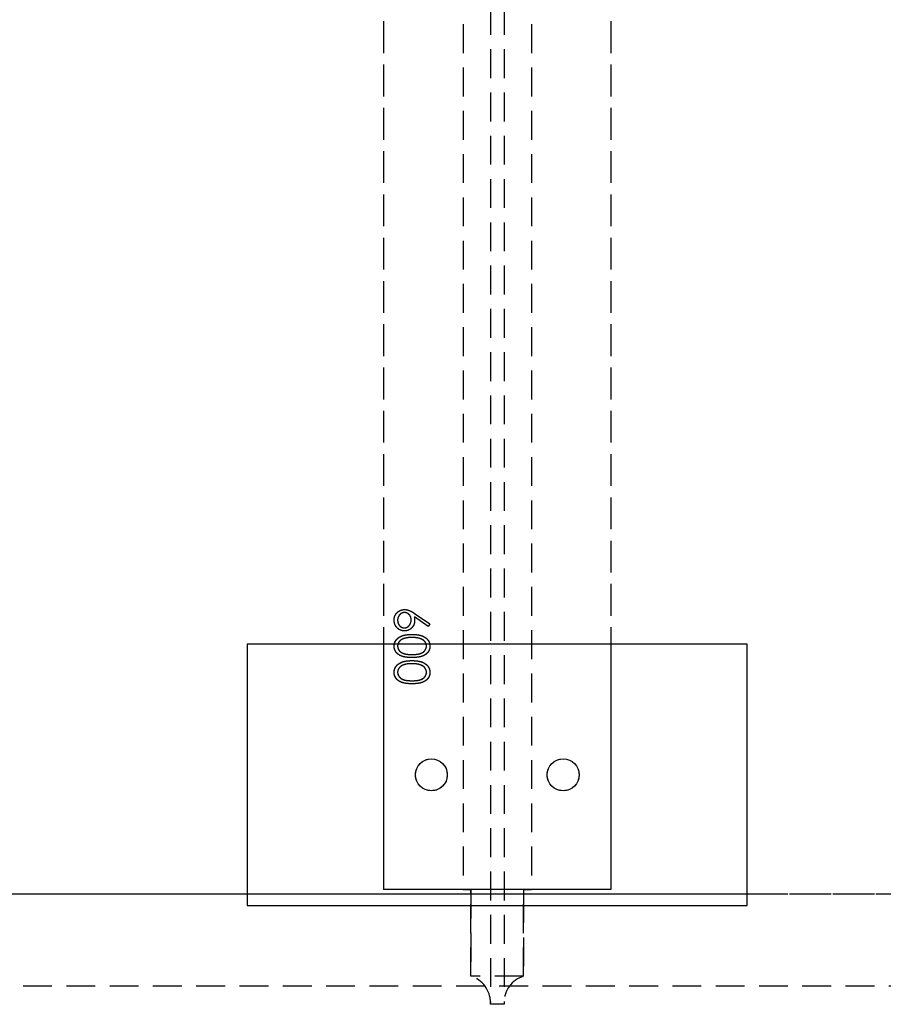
# Model space of a CAD drawing. Header units: millimetres. Extents: x 410 to 11678, y 2765 to 7100.
# Tile 30 of 38: x 5505 to 5885, y 4822 to 5255. Entities that reach past the tile are written whole.
import ezdxf

# ---------------------------------------------------------------- set-up
doc = ezdxf.new("R2010")
doc.units = ezdxf.units.MM
doc.header["$LTSCALE"] = 10
doc.linetypes.add('HIDDEN', pattern=[1.905, 1.27, -0.635])
doc.layers.add('Caillebotis', color=1, linetype='Continuous', lineweight=25)
doc.layers.add('Plancher inferieur', color=7, linetype='Continuous')

msp = doc.modelspace()

# ---------------------------------------------------------------- linework, layer by layer
at = {"layer": 'Caillebotis', "linetype": 'Continuous'}
for p, q in [((5825.02, 4980.44), (5605.02, 4980.44)), ((5605.02, 4980.44), (5605.02, 4865.44)), ((5825.02, 4865.44), (5825.02, 4980.44)), ((5605.02, 4865.44), (5825.02, 4865.44))]:
    msp.add_line(p, q, dxfattribs=at)
at = {"layer": 'Plancher inferieur', "linetype": 'HIDDEN'}
for p, q in [((5712.02, 6499.61), (5712.02, 4822.76)), ((5718.02, 6499.61), (5718.02, 4822.76)), ((5665.02, 6453.44), (5665.02, 4872.44)), ((5700.02, 6453.44), (5700.02, 4872.44)), ((5730.02, 6453.44), (5730.02, 4872.44)), ((5765.02, 6453.44), (5765.02, 4872.44)), ((5665.02, 6340.44), (5665.02, 4980.44)), ((5765.02, 6340.44), (5765.02, 4980.44)), ((5678.65, 4993.98), (5685.4, 4989.36)), ((5684.66, 4988.28), (5678.56, 4992.45)), ((5685.4, 4989.36), (5684.66, 4988.28)), ((5700.02, 4872.44), (5665.02, 4872.44)), ((5765.02, 4872.44), (5665.02, 4872.44)), ((5703.45, 4872.44), (5700.02, 4872.44)), ((5700.02, 4872.44), (5703.45, 4872.44)), ((5726.59, 4872.44), (5703.45, 4872.44)), ((5703.45, 4872.44), (5703.45, 4834.26)), ((5730.02, 4872.44), (5726.59, 4872.44)), ((5726.59, 4872.44), (5730.02, 4872.44)), ((5726.59, 4834.26), (5726.59, 4872.44)), ((5765.02, 4872.44), (5730.02, 4872.44)), ((5605.02, 4870.44), (410.02, 4870.44)), ((7405.02, 4870.44), (410.02, 4870.44)), ((5703.45, 4834.26), (5703.45, 4870.44)), ((5726.59, 4870.44), (5726.59, 4834.26)), ((7285.02, 4870.44), (5825.02, 4870.44)), ((5726.59, 4834.26), (5703.45, 4834.26)), ((7405.02, 4829.94), (410.02, 4829.94)), ((5712.02, 4821.94), (5712.02, 4822.76)), ((5718.02, 4821.94), (5712.02, 4821.94)), ((5718.02, 4822.76), (5718.02, 4821.94))]:
    msp.add_line(p, q, dxfattribs=at)
at = {"layer": 'Plancher inferieur', "linetype": 'Continuous'}
for p, q in [((5665.02, 4980.44), (5665.02, 4872.44)), ((5669.63, 4979.57), (5669.76, 4980.44)), ((5671.32, 4980.44), (5671.17, 4979.61)), ((5683.87, 4979.61), (5683.7, 4980.44)), ((5685.28, 4980.44), (5685.4, 4979.57)), ((5765.02, 4980.44), (5765.02, 4872.44)), ((5765.02, 4872.44), (5665.02, 4872.44)), ((5703.45, 4870.44), (5703.45, 4872.44)), ((5726.59, 4872.44), (5726.59, 4870.44)), ((5825.02, 4870.44), (5605.02, 4870.44))]:
    msp.add_line(p, q, dxfattribs=at)
for centre in [(5686.02, 4922.94), (5744.02, 4922.94)]:
    msp.add_circle(centre, 7, dxfattribs=at)
at = {"layer": 'Plancher inferieur', "linetype": 'HIDDEN'}
for centre in [(5686.02, 4922.94), (5744.02, 4922.94)]:
    msp.add_circle(centre, 7, dxfattribs=at)
for centre, start, end in [((5700.02, 4822.76), 0, 73.4022), ((5730.02, 4822.76), 106.5978, 180)]:
    msp.add_arc(centre, 12, start, end, dxfattribs=at)
for points, knots in [([(5669.63, 4991.06), (5669.64, 4991.26), (5669.66, 4991.67), (5669.77, 4992.28), (5669.96, 4992.86), (5670.23, 4993.41), (5670.56, 4993.92), (5670.95, 4994.37), (5671.41, 4994.77), (5671.92, 4995.1), (5672.47, 4995.37), (5673.05, 4995.56), (5673.64, 4995.68), (5674.04, 4995.7), (5674.24, 4995.7)], [0, 0, 0, 0, 0.08553, 0.168999, 0.251937, 0.335673, 0.419398, 0.501252, 0.583688, 0.667638, 0.751925, 0.834602, 0.916528, 1, 1, 1, 1]), ([(5669.63, 4991.06), (5669.64, 4991.26), (5669.66, 4991.67), (5669.77, 4992.28), (5669.96, 4992.86), (5670.23, 4993.41), (5670.56, 4993.92), (5670.95, 4994.37), (5671.41, 4994.77), (5671.92, 4995.1), (5672.47, 4995.37), (5673.05, 4995.56), (5673.64, 4995.68), (5674.04, 4995.7), (5674.24, 4995.7)], [0, 0, 0, 0, 0.08553, 0.168999, 0.251937, 0.335673, 0.419398, 0.501252, 0.583688, 0.667638, 0.751925, 0.834602, 0.916528, 1, 1, 1, 1]), ([(5674.15, 4994.36), (5674.05, 4994.36), (5673.85, 4994.35), (5673.56, 4994.3), (5673.28, 4994.22), (5673.01, 4994.12), (5672.75, 4993.98), (5672.5, 4993.81), (5672.26, 4993.6), (5672.04, 4993.38), (5671.84, 4993.12), (5671.66, 4992.86), (5671.51, 4992.58), (5671.39, 4992.29), (5671.29, 4991.98), (5671.22, 4991.66), (5671.18, 4991.33), (5671.18, 4991.1), (5671.17, 4990.99)], [0, 0, 0, 0, 0.060744, 0.119704, 0.177711, 0.235938, 0.294523, 0.354171, 0.415937, 0.480506, 0.545425, 0.609067, 0.672494, 0.735521, 0.799163, 0.864319, 0.930855, 1, 1, 1, 1]), ([(5674.15, 4994.36), (5674.05, 4994.36), (5673.85, 4994.35), (5673.56, 4994.3), (5673.28, 4994.22), (5673.01, 4994.12), (5672.75, 4993.98), (5672.5, 4993.81), (5672.26, 4993.6), (5672.04, 4993.38), (5671.84, 4993.12), (5671.66, 4992.86), (5671.51, 4992.58), (5671.39, 4992.29), (5671.29, 4991.98), (5671.22, 4991.66), (5671.18, 4991.33), (5671.18, 4991.1), (5671.17, 4990.99)], [0, 0, 0, 0, 0.060744, 0.119704, 0.177711, 0.235938, 0.294523, 0.354171, 0.415937, 0.480506, 0.545425, 0.609067, 0.672494, 0.735521, 0.799163, 0.864319, 0.930855, 1, 1, 1, 1]), ([(5677.13, 4991.13), (5677.13, 4991.24), (5677.12, 4991.48), (5677.09, 4991.82), (5677.02, 4992.14), (5676.92, 4992.44), (5676.8, 4992.73), (5676.65, 4993), (5676.47, 4993.25), (5676.26, 4993.47), (5676.04, 4993.68), (5675.8, 4993.86), (5675.56, 4994.02), (5675.3, 4994.14), (5675.03, 4994.24), (5674.75, 4994.31), (5674.45, 4994.35), (5674.26, 4994.36), (5674.15, 4994.36)], [0, 0, 0, 0, 0.072733, 0.141586, 0.20842, 0.272536, 0.335721, 0.39806, 0.459749, 0.522481, 0.584266, 0.644845, 0.703814, 0.761444, 0.819981, 0.878484, 0.938248, 1, 1, 1, 1]), ([(5677.13, 4991.13), (5677.13, 4991.24), (5677.12, 4991.48), (5677.09, 4991.82), (5677.02, 4992.14), (5676.92, 4992.44), (5676.8, 4992.73), (5676.65, 4993), (5676.47, 4993.25), (5676.26, 4993.47), (5676.04, 4993.68), (5675.8, 4993.86), (5675.56, 4994.02), (5675.3, 4994.14), (5675.03, 4994.24), (5674.75, 4994.31), (5674.45, 4994.35), (5674.26, 4994.36), (5674.15, 4994.36)], [0, 0, 0, 0, 0.072733, 0.141586, 0.20842, 0.272536, 0.335721, 0.39806, 0.459749, 0.522481, 0.584266, 0.644845, 0.703814, 0.761444, 0.819981, 0.878484, 0.938248, 1, 1, 1, 1]), ([(5674.24, 4995.7), (5674.4, 4995.7), (5674.72, 4995.69), (5675.21, 4995.62), (5675.7, 4995.5), (5676.12, 4995.36), (5676.46, 4995.22), (5676.74, 4995.1), (5677.02, 4994.96), (5677.32, 4994.8), (5677.64, 4994.62), (5677.97, 4994.42), (5678.3, 4994.21), (5678.53, 4994.06), (5678.65, 4993.98)], [0, 0, 0, 0, 0.098325, 0.199427, 0.305009, 0.415574, 0.473997, 0.536994, 0.603287, 0.674075, 0.749405, 0.828246, 0.91205, 1, 1, 1, 1]), ([(5674.24, 4995.7), (5674.4, 4995.7), (5674.72, 4995.69), (5675.21, 4995.62), (5675.7, 4995.5), (5676.12, 4995.36), (5676.46, 4995.22), (5676.74, 4995.1), (5677.02, 4994.96), (5677.32, 4994.8), (5677.64, 4994.62), (5677.97, 4994.42), (5678.3, 4994.21), (5678.53, 4994.06), (5678.65, 4993.98)], [0, 0, 0, 0, 0.098325, 0.199427, 0.305009, 0.415574, 0.473997, 0.536994, 0.603287, 0.674075, 0.749405, 0.828246, 0.91205, 1, 1, 1, 1]), ([(5674.23, 4986.28), (5674.02, 4986.29), (5673.61, 4986.3), (5673.01, 4986.42), (5672.44, 4986.61), (5671.9, 4986.88), (5671.41, 4987.22), (5670.96, 4987.63), (5670.58, 4988.1), (5670.24, 4988.63), (5669.97, 4989.2), (5669.78, 4989.8), (5669.66, 4990.42), (5669.64, 4990.84), (5669.63, 4991.06)], [0, 0, 0, 0, 0.085251, 0.16733, 0.248181, 0.3292, 0.409946, 0.490624, 0.573035, 0.658308, 0.744267, 0.828982, 0.913936, 1, 1, 1, 1]), ([(5674.23, 4986.28), (5674.02, 4986.29), (5673.61, 4986.3), (5673.01, 4986.42), (5672.44, 4986.61), (5671.9, 4986.88), (5671.41, 4987.22), (5670.96, 4987.63), (5670.58, 4988.1), (5670.24, 4988.63), (5669.97, 4989.2), (5669.78, 4989.8), (5669.66, 4990.42), (5669.64, 4990.84), (5669.63, 4991.06)], [0, 0, 0, 0, 0.085251, 0.16733, 0.248181, 0.3292, 0.409946, 0.490624, 0.573035, 0.658308, 0.744267, 0.828982, 0.913936, 1, 1, 1, 1]), ([(5671.17, 4990.99), (5671.18, 4990.87), (5671.18, 4990.65), (5671.22, 4990.32), (5671.29, 4990), (5671.39, 4989.7), (5671.51, 4989.4), (5671.66, 4989.12), (5671.84, 4988.86), (5672.04, 4988.61), (5672.26, 4988.38), (5672.5, 4988.18), (5672.75, 4988.01), (5673.01, 4987.87), (5673.28, 4987.76), (5673.56, 4987.68), (5673.85, 4987.64), (5674.05, 4987.63), (5674.15, 4987.63)], [0, 0, 0, 0, 0.068694, 0.134778, 0.199487, 0.263268, 0.326432, 0.389997, 0.453778, 0.518838, 0.583547, 0.645058, 0.704835, 0.763548, 0.821902, 0.880035, 0.939123, 1, 1, 1, 1]), ([(5671.17, 4990.99), (5671.18, 4990.87), (5671.18, 4990.65), (5671.22, 4990.32), (5671.29, 4990), (5671.39, 4989.7), (5671.51, 4989.4), (5671.66, 4989.12), (5671.84, 4988.86), (5672.04, 4988.61), (5672.26, 4988.38), (5672.5, 4988.18), (5672.75, 4988.01), (5673.01, 4987.87), (5673.28, 4987.76), (5673.56, 4987.68), (5673.85, 4987.64), (5674.05, 4987.63), (5674.15, 4987.63)], [0, 0, 0, 0, 0.068694, 0.134778, 0.199487, 0.263268, 0.326432, 0.389997, 0.453778, 0.518838, 0.583547, 0.645058, 0.704835, 0.763548, 0.821902, 0.880035, 0.939123, 1, 1, 1, 1]), ([(5674.15, 4987.63), (5674.26, 4987.63), (5674.45, 4987.64), (5674.75, 4987.68), (5675.03, 4987.77), (5675.3, 4987.88), (5675.56, 4988.02), (5675.81, 4988.2), (5676.05, 4988.41), (5676.26, 4988.65), (5676.47, 4988.91), (5676.65, 4989.19), (5676.8, 4989.48), (5676.92, 4989.78), (5677.02, 4990.1), (5677.09, 4990.43), (5677.12, 4990.77), (5677.13, 4991.01), (5677.13, 4991.13)], [0, 0, 0, 0, 0.059555, 0.117452, 0.174484, 0.231792, 0.289281, 0.348775, 0.410548, 0.474727, 0.539758, 0.604124, 0.668392, 0.732043, 0.796688, 0.862871, 0.930444, 1, 1, 1, 1]), ([(5674.15, 4987.63), (5674.26, 4987.63), (5674.45, 4987.64), (5674.75, 4987.68), (5675.03, 4987.77), (5675.3, 4987.88), (5675.56, 4988.02), (5675.81, 4988.2), (5676.05, 4988.41), (5676.26, 4988.65), (5676.47, 4988.91), (5676.65, 4989.19), (5676.8, 4989.48), (5676.92, 4989.78), (5677.02, 4990.1), (5677.09, 4990.43), (5677.12, 4990.77), (5677.13, 4991.01), (5677.13, 4991.13)], [0, 0, 0, 0, 0.059555, 0.117452, 0.174484, 0.231792, 0.289281, 0.348775, 0.410548, 0.474727, 0.539758, 0.604124, 0.668392, 0.732043, 0.796688, 0.862871, 0.930444, 1, 1, 1, 1]), ([(5678.67, 4990.88), (5678.67, 4990.72), (5678.66, 4990.41), (5678.6, 4989.95), (5678.5, 4989.52), (5678.36, 4989.1), (5678.18, 4988.7), (5677.96, 4988.32), (5677.69, 4987.95), (5677.4, 4987.61), (5677.07, 4987.3), (5676.72, 4987.03), (5676.35, 4986.8), (5675.96, 4986.61), (5675.55, 4986.46), (5675.13, 4986.36), (5674.68, 4986.29), (5674.38, 4986.29), (5674.23, 4986.28)], [0, 0, 0, 0, 0.0662937, 0.1301287, 0.1928587, 0.2543553, 0.315904, 0.3773311, 0.4401971, 0.5041658, 0.5680231, 0.630216, 0.6908487, 0.7510291, 0.8114692, 0.8727528, 0.9353919, 1, 1, 1, 1]), ([(5678.67, 4990.88), (5678.67, 4990.72), (5678.66, 4990.41), (5678.6, 4989.95), (5678.5, 4989.52), (5678.36, 4989.1), (5678.18, 4988.7), (5677.96, 4988.32), (5677.69, 4987.95), (5677.4, 4987.61), (5677.07, 4987.3), (5676.72, 4987.03), (5676.35, 4986.8), (5675.96, 4986.61), (5675.55, 4986.46), (5675.13, 4986.36), (5674.68, 4986.29), (5674.38, 4986.29), (5674.23, 4986.28)], [0, 0, 0, 0, 0.0662937, 0.1301287, 0.1928587, 0.2543553, 0.315904, 0.3773311, 0.4401971, 0.5041658, 0.5680231, 0.630216, 0.6908487, 0.7510291, 0.8114692, 0.8727528, 0.9353919, 1, 1, 1, 1]), ([(5678.56, 4992.45), (5678.59, 4992.19), (5678.66, 4991.66), (5678.67, 4991.14), (5678.67, 4990.88)], [0, 0, 0, 0, 0.5079925, 1, 1, 1, 1]), ([(5678.56, 4992.45), (5678.59, 4992.19), (5678.66, 4991.66), (5678.67, 4991.14), (5678.67, 4990.88)], [0, 0, 0, 0, 0.5079925, 1, 1, 1, 1]), ([(5669.63, 4979.57), (5669.64, 4979.69), (5669.64, 4979.92), (5669.69, 4980.27), (5669.75, 4980.62), (5669.84, 4980.95), (5669.96, 4981.28), (5670.11, 4981.59), (5670.27, 4981.9), (5670.47, 4982.2), (5670.7, 4982.49), (5670.95, 4982.76), (5671.22, 4983.02), (5671.53, 4983.25), (5671.86, 4983.48), (5672.21, 4983.69), (5672.6, 4983.88), (5673, 4984.07), (5673.45, 4984.22), (5673.92, 4984.37), (5674.44, 4984.48), (5674.98, 4984.58), (5675.57, 4984.65), (5676.19, 4984.71), (5676.85, 4984.73), (5677.29, 4984.74), (5677.53, 4984.74)], [0, 0, 0, 0, 0.033788, 0.067226, 0.099841, 0.132545, 0.16513, 0.198011, 0.23128, 0.265044, 0.299216, 0.334359, 0.369695, 0.406258, 0.443804, 0.482982, 0.523085, 0.565267, 0.609343, 0.656393, 0.705887, 0.758326, 0.813833, 0.872795, 0.934723, 1, 1, 1, 1]), ([(5669.76, 4980.44), (5669.77, 4980.58), (5669.84, 4981.17), (5670.35, 4982.1), (5671.23, 4983.09), (5672.73, 4984.04), (5674.88, 4984.67), (5676.64, 4984.72), (5677.53, 4984.74)], [0, 0, 0, 0, 0.045523, 0.181784, 0.3181, 0.454563, 0.726819, 1, 1, 1, 1]), ([(5677.53, 4984.74), (5678.41, 4984.72), (5680.17, 4984.67), (5682.32, 4984.05), (5683.82, 4983.09), (5684.69, 4982.09), (5685.2, 4981.17), (5685.26, 4980.58), (5685.28, 4980.44)], [0, 0, 0, 0, 0.273224, 0.545504, 0.681961, 0.818306, 0.954592, 1, 1, 1, 1]), ([(5677.53, 4984.74), (5677.75, 4984.74), (5678.2, 4984.73), (5678.86, 4984.71), (5679.47, 4984.65), (5680.05, 4984.58), (5680.6, 4984.48), (5681.11, 4984.37), (5681.58, 4984.24), (5682.02, 4984.07), (5682.43, 4983.9), (5682.81, 4983.7), (5683.16, 4983.5), (5683.49, 4983.27), (5683.8, 4983.03), (5684.07, 4982.77), (5684.33, 4982.5), (5684.55, 4982.21), (5684.76, 4981.91), (5684.93, 4981.6), (5685.07, 4981.28), (5685.19, 4980.95), (5685.29, 4980.62), (5685.35, 4980.27), (5685.4, 4979.92), (5685.4, 4979.69), (5685.4, 4979.57)], [0, 0, 0, 0, 0.065069, 0.127067, 0.185532, 0.240785, 0.293004, 0.342556, 0.388955, 0.432815, 0.474671, 0.514821, 0.553655, 0.591479, 0.627861, 0.663639, 0.698823, 0.733433, 0.76763, 0.801074, 0.83425, 0.86697, 0.899712, 0.932696, 0.966173, 1, 1, 1, 1]), ([(5677.53, 4974.55), (5677.28, 4974.55), (5676.82, 4974.55), (5676.14, 4974.59), (5675.5, 4974.64), (5674.9, 4974.7), (5674.35, 4974.79), (5673.84, 4974.9), (5673.37, 4975.03), (5672.94, 4975.18), (5672.54, 4975.34), (5672.17, 4975.53), (5671.83, 4975.73), (5671.5, 4975.94), (5671.21, 4976.18), (5670.94, 4976.42), (5670.69, 4976.69), (5670.47, 4976.97), (5670.27, 4977.27), (5670.1, 4977.57), (5669.96, 4977.88), (5669.84, 4978.2), (5669.75, 4978.53), (5669.68, 4978.87), (5669.64, 4979.21), (5669.64, 4979.45), (5669.63, 4979.57)], [0, 0, 0, 0, 0.06859, 0.133236, 0.194298, 0.251261, 0.304491, 0.354209, 0.400451, 0.443378, 0.483979, 0.523213, 0.561001, 0.597856, 0.633471, 0.668265, 0.702638, 0.736825, 0.77043, 0.803572, 0.835925, 0.86847, 0.900854, 0.933471, 0.96626, 1, 1, 1, 1]), ([(5677.52, 4983.4), (5677.34, 4983.39), (5676.99, 4983.39), (5676.47, 4983.37), (5675.98, 4983.33), (5675.51, 4983.28), (5675.07, 4983.2), (5674.65, 4983.12), (5674.26, 4983.01), (5673.9, 4982.9), (5673.55, 4982.77), (5673.24, 4982.62), (5672.94, 4982.47), (5672.67, 4982.3), (5672.42, 4982.12), (5672.2, 4981.92), (5672, 4981.72), (5671.77, 4981.43), (5671.53, 4981.06), (5671.32, 4980.59), (5671.2, 4980.1), (5671.18, 4979.77), (5671.17, 4979.61)], [0, 0, 0, 0, 0.065674, 0.128473, 0.188155, 0.24508, 0.299416, 0.350785, 0.399899, 0.446624, 0.491202, 0.533319, 0.573791, 0.612461, 0.649528, 0.685459, 0.720284, 0.754012, 0.819093, 0.880506, 0.940318, 1, 1, 1, 1]), ([(5671.17, 4979.61), (5671.18, 4979.44), (5671.2, 4979.11), (5671.32, 4978.62), (5671.53, 4978.15), (5671.77, 4977.78), (5672, 4977.49), (5672.19, 4977.29), (5672.4, 4977.1), (5672.63, 4976.93), (5672.89, 4976.77), (5673.15, 4976.61), (5673.45, 4976.48), (5673.76, 4976.35), (5674.1, 4976.24), (5674.47, 4976.15), (5674.89, 4976.07), (5675.34, 4976.01), (5675.83, 4975.96), (5676.36, 4975.92), (5676.93, 4975.9), (5677.32, 4975.9), (5677.52, 4975.9)], [0, 0, 0, 0, 0.0603773, 0.1208646, 0.1825791, 0.2476255, 0.281336, 0.3151193, 0.3494568, 0.3846056, 0.4210158, 0.4582367, 0.4968943, 0.5373154, 0.5802098, 0.6271671, 0.6784377, 0.7340242, 0.7937784, 0.8577356, 0.9267091, 1, 1, 1, 1]), ([(5677.52, 4983.4), (5676.83, 4983.38), (5675.46, 4983.34), (5673.78, 4982.92), (5672.55, 4982.27), (5671.82, 4981.55), (5671.39, 4980.9), (5671.33, 4980.5), (5671.32, 4980.44)], [0, 0, 0, 0, 0.278791, 0.556988, 0.696278, 0.835287, 0.974439, 1, 1, 1, 1]), ([(5681.29, 4982.83), (5681.16, 4982.87), (5680.88, 4982.97), (5680.46, 4983.08), (5680.02, 4983.18), (5679.56, 4983.26), (5679.08, 4983.32), (5678.58, 4983.36), (5678.05, 4983.39), (5677.7, 4983.4), (5677.52, 4983.4)], [0, 0, 0, 0, 0.110588, 0.224542, 0.342503, 0.464324, 0.590756, 0.722227, 0.858843, 1, 1, 1, 1]), ([(5681.29, 4982.83), (5681.16, 4982.87), (5680.88, 4982.97), (5680.46, 4983.08), (5680.02, 4983.18), (5679.56, 4983.26), (5679.08, 4983.32), (5678.58, 4983.36), (5678.05, 4983.39), (5677.7, 4983.4), (5677.52, 4983.4)], [0, 0, 0, 0, 0.110588, 0.224542, 0.342503, 0.464324, 0.590756, 0.722227, 0.858843, 1, 1, 1, 1]), ([(5677.52, 4975.9), (5677.72, 4975.9), (5678.11, 4975.9), (5678.67, 4975.92), (5679.2, 4975.96), (5679.69, 4976.01), (5680.14, 4976.07), (5680.55, 4976.15), (5680.93, 4976.24), (5681.27, 4976.35), (5681.58, 4976.48), (5681.87, 4976.61), (5682.14, 4976.76), (5682.4, 4976.92), (5682.63, 4977.1), (5682.84, 4977.29), (5683.03, 4977.49), (5683.27, 4977.78), (5683.5, 4978.15), (5683.71, 4978.63), (5683.84, 4979.12), (5683.86, 4979.45), (5683.87, 4979.61)], [0, 0, 0, 0, 0.072955, 0.141591, 0.205573, 0.265315, 0.320613, 0.371477, 0.418453, 0.461364, 0.501801, 0.540474, 0.577852, 0.614276, 0.64966, 0.684283, 0.718344, 0.752068, 0.817643, 0.879716, 0.939962, 1, 1, 1, 1]), ([(5685.4, 4979.57), (5685.4, 4979.45), (5685.4, 4979.21), (5685.36, 4978.87), (5685.29, 4978.53), (5685.2, 4978.21), (5685.09, 4977.89), (5684.94, 4977.58), (5684.77, 4977.28), (5684.58, 4976.98), (5684.36, 4976.7), (5684.12, 4976.44), (5683.84, 4976.19), (5683.55, 4975.96), (5683.22, 4975.74), (5682.88, 4975.54), (5682.5, 4975.36), (5682.1, 4975.19), (5681.67, 4975.04), (5681.2, 4974.9), (5680.69, 4974.8), (5680.13, 4974.71), (5679.54, 4974.64), (5678.9, 4974.59), (5678.23, 4974.55), (5677.76, 4974.55), (5677.53, 4974.55)], [0, 0, 0, 0, 0.033789, 0.066625, 0.099289, 0.131367, 0.163592, 0.196113, 0.228912, 0.26217, 0.296004, 0.330232, 0.365076, 0.400968, 0.437877, 0.475966, 0.51564, 0.556675, 0.600028, 0.64669, 0.696419, 0.749772, 0.80685, 0.86743, 0.931884, 1, 1, 1, 1]), ([(5683.7, 4980.44), (5683.68, 4980.56), (5683.59, 4981.1), (5682.83, 4982.1), (5681.87, 4982.55), (5681.29, 4982.83)], [0, 0, 0, 0, 0.1089454, 0.4563033, 1, 1, 1, 1]), ([(5683.87, 4979.61), (5683.86, 4979.78), (5683.84, 4980.11), (5683.72, 4980.59), (5683.51, 4981.06), (5683.28, 4981.43), (5683.05, 4981.71), (5682.86, 4981.91), (5682.65, 4982.1), (5682.42, 4982.27), (5682.17, 4982.44), (5681.89, 4982.58), (5681.6, 4982.71), (5681.39, 4982.79), (5681.29, 4982.83)], [0, 0, 0, 0, 0.112802, 0.225203, 0.339663, 0.459731, 0.521784, 0.583969, 0.64821, 0.71391, 0.781027, 0.851466, 0.924059, 1, 1, 1, 1]), ([(5669.63, 4968.03), (5669.64, 4968.15), (5669.64, 4968.38), (5669.69, 4968.73), (5669.75, 4969.08), (5669.84, 4969.41), (5669.96, 4969.74), (5670.11, 4970.05), (5670.27, 4970.36), (5670.47, 4970.66), (5670.7, 4970.95), (5670.95, 4971.22), (5671.22, 4971.48), (5671.53, 4971.72), (5671.86, 4971.94), (5672.21, 4972.15), (5672.6, 4972.35), (5673, 4972.53), (5673.45, 4972.69), (5673.92, 4972.83), (5674.44, 4972.94), (5674.98, 4973.04), (5675.57, 4973.11), (5676.19, 4973.17), (5676.85, 4973.2), (5677.29, 4973.2), (5677.53, 4973.2)], [0, 0, 0, 0, 0.033788, 0.067226, 0.099841, 0.132545, 0.16513, 0.198011, 0.23128, 0.265044, 0.299216, 0.334359, 0.369695, 0.406258, 0.443804, 0.482982, 0.523085, 0.565267, 0.609343, 0.656393, 0.705887, 0.758326, 0.813833, 0.872795, 0.934723, 1, 1, 1, 1]), ([(5677.52, 4971.86), (5677.34, 4971.86), (5676.99, 4971.85), (5676.47, 4971.83), (5675.98, 4971.79), (5675.51, 4971.74), (5675.07, 4971.66), (5674.65, 4971.58), (5674.26, 4971.47), (5673.9, 4971.36), (5673.55, 4971.23), (5673.24, 4971.08), (5672.94, 4970.93), (5672.67, 4970.76), (5672.42, 4970.58), (5672.2, 4970.38), (5672, 4970.18), (5671.77, 4969.89), (5671.53, 4969.52), (5671.32, 4969.05), (5671.2, 4968.56), (5671.18, 4968.24), (5671.17, 4968.07)], [0, 0, 0, 0, 0.065674, 0.128473, 0.188155, 0.24508, 0.299416, 0.350785, 0.399899, 0.446624, 0.491202, 0.533319, 0.573791, 0.612461, 0.649528, 0.685459, 0.720284, 0.754012, 0.819093, 0.880506, 0.940318, 1, 1, 1, 1]), ([(5681.29, 4971.29), (5681.16, 4971.34), (5680.88, 4971.43), (5680.46, 4971.55), (5680.02, 4971.64), (5679.56, 4971.72), (5679.08, 4971.78), (5678.58, 4971.83), (5678.05, 4971.85), (5677.7, 4971.86), (5677.52, 4971.86)], [0, 0, 0, 0, 0.110588, 0.224542, 0.342503, 0.464324, 0.590756, 0.722227, 0.858843, 1, 1, 1, 1]), ([(5677.53, 4973.2), (5677.75, 4973.2), (5678.2, 4973.2), (5678.86, 4973.17), (5679.47, 4973.11), (5680.05, 4973.04), (5680.6, 4972.95), (5681.11, 4972.83), (5681.58, 4972.7), (5682.02, 4972.54), (5682.43, 4972.36), (5682.81, 4972.16), (5683.16, 4971.96), (5683.49, 4971.73), (5683.8, 4971.49), (5684.07, 4971.23), (5684.33, 4970.96), (5684.55, 4970.67), (5684.76, 4970.37), (5684.93, 4970.06), (5685.07, 4969.74), (5685.19, 4969.41), (5685.29, 4969.08), (5685.35, 4968.74), (5685.4, 4968.38), (5685.4, 4968.15), (5685.4, 4968.03)], [0, 0, 0, 0, 0.065069, 0.127067, 0.185532, 0.240785, 0.293004, 0.342556, 0.388955, 0.432815, 0.474671, 0.514821, 0.553655, 0.591479, 0.627861, 0.663639, 0.698823, 0.733433, 0.76763, 0.801074, 0.83425, 0.86697, 0.899712, 0.932696, 0.966173, 1, 1, 1, 1]), ([(5683.87, 4968.07), (5683.86, 4968.24), (5683.84, 4968.57), (5683.72, 4969.06), (5683.51, 4969.53), (5683.28, 4969.89), (5683.05, 4970.18), (5682.86, 4970.38), (5682.65, 4970.56), (5682.42, 4970.74), (5682.17, 4970.9), (5681.89, 4971.04), (5681.6, 4971.18), (5681.39, 4971.25), (5681.29, 4971.29)], [0, 0, 0, 0, 0.112802, 0.225203, 0.339663, 0.459731, 0.521784, 0.583969, 0.64821, 0.71391, 0.781027, 0.851466, 0.924059, 1, 1, 1, 1]), ([(5677.53, 4963.01), (5677.28, 4963.01), (5676.82, 4963.02), (5676.14, 4963.05), (5675.5, 4963.1), (5674.9, 4963.17), (5674.35, 4963.25), (5673.84, 4963.36), (5673.37, 4963.49), (5672.94, 4963.64), (5672.54, 4963.81), (5672.17, 4963.99), (5671.83, 4964.19), (5671.5, 4964.41), (5671.21, 4964.64), (5670.94, 4964.89), (5670.69, 4965.15), (5670.47, 4965.43), (5670.27, 4965.73), (5670.1, 4966.03), (5669.96, 4966.34), (5669.84, 4966.66), (5669.75, 4966.99), (5669.68, 4967.33), (5669.64, 4967.68), (5669.64, 4967.91), (5669.63, 4968.03)], [0, 0, 0, 0, 0.06859, 0.133236, 0.194298, 0.251261, 0.304491, 0.354209, 0.400451, 0.443378, 0.483979, 0.523213, 0.561001, 0.597856, 0.633471, 0.668265, 0.702638, 0.736825, 0.77043, 0.803572, 0.835925, 0.86847, 0.900854, 0.933471, 0.96626, 1, 1, 1, 1]), ([(5671.17, 4968.07), (5671.18, 4967.91), (5671.2, 4967.57), (5671.32, 4967.08), (5671.53, 4966.61), (5671.77, 4966.24), (5672, 4965.95), (5672.19, 4965.75), (5672.4, 4965.56), (5672.63, 4965.39), (5672.89, 4965.23), (5673.15, 4965.07), (5673.45, 4964.94), (5673.76, 4964.82), (5674.1, 4964.71), (5674.47, 4964.61), (5674.89, 4964.53), (5675.34, 4964.47), (5675.83, 4964.42), (5676.36, 4964.39), (5676.93, 4964.36), (5677.32, 4964.36), (5677.52, 4964.36)], [0, 0, 0, 0, 0.0603773, 0.1208646, 0.1825791, 0.2476255, 0.281336, 0.3151193, 0.3494568, 0.3846056, 0.4210158, 0.4582367, 0.4968943, 0.5373154, 0.5802098, 0.6271671, 0.6784377, 0.7340242, 0.7937784, 0.8577356, 0.9267091, 1, 1, 1, 1]), ([(5677.52, 4964.36), (5677.72, 4964.36), (5678.11, 4964.36), (5678.67, 4964.39), (5679.2, 4964.42), (5679.69, 4964.47), (5680.14, 4964.53), (5680.55, 4964.61), (5680.93, 4964.7), (5681.27, 4964.81), (5681.58, 4964.94), (5681.87, 4965.07), (5682.14, 4965.22), (5682.4, 4965.38), (5682.63, 4965.56), (5682.84, 4965.75), (5683.03, 4965.95), (5683.27, 4966.24), (5683.5, 4966.62), (5683.71, 4967.09), (5683.84, 4967.58), (5683.86, 4967.91), (5683.87, 4968.07)], [0, 0, 0, 0, 0.072955, 0.141591, 0.205573, 0.265315, 0.320613, 0.371477, 0.418453, 0.461364, 0.501801, 0.540474, 0.577852, 0.614276, 0.64966, 0.684283, 0.718344, 0.752068, 0.817643, 0.879716, 0.939962, 1, 1, 1, 1]), ([(5685.4, 4968.03), (5685.4, 4967.91), (5685.4, 4967.68), (5685.36, 4967.33), (5685.29, 4966.99), (5685.2, 4966.67), (5685.09, 4966.35), (5684.94, 4966.04), (5684.77, 4965.74), (5684.58, 4965.44), (5684.36, 4965.17), (5684.12, 4964.9), (5683.84, 4964.65), (5683.55, 4964.42), (5683.22, 4964.21), (5682.88, 4964), (5682.5, 4963.82), (5682.1, 4963.65), (5681.67, 4963.5), (5681.2, 4963.36), (5680.69, 4963.26), (5680.13, 4963.17), (5679.54, 4963.1), (5678.9, 4963.05), (5678.23, 4963.02), (5677.76, 4963.01), (5677.53, 4963.01)], [0, 0, 0, 0, 0.033789, 0.066625, 0.099289, 0.131367, 0.163592, 0.196113, 0.228912, 0.26217, 0.296004, 0.330232, 0.365076, 0.400968, 0.437877, 0.475966, 0.51564, 0.556675, 0.600028, 0.64669, 0.696419, 0.749772, 0.80685, 0.86743, 0.931884, 1, 1, 1, 1])]:
    msp.add_open_spline(points, degree=3, knots=knots, dxfattribs=at)
at = {"layer": 'Plancher inferieur', "linetype": 'Continuous'}
for points, knots in [([(5677.53, 4974.55), (5677.28, 4974.55), (5676.82, 4974.55), (5676.14, 4974.59), (5675.5, 4974.64), (5674.9, 4974.7), (5674.35, 4974.79), (5673.84, 4974.9), (5673.37, 4975.03), (5672.94, 4975.18), (5672.54, 4975.34), (5672.17, 4975.53), (5671.83, 4975.73), (5671.5, 4975.94), (5671.21, 4976.18), (5670.94, 4976.42), (5670.69, 4976.69), (5670.47, 4976.97), (5670.27, 4977.27), (5670.1, 4977.57), (5669.96, 4977.88), (5669.84, 4978.2), (5669.75, 4978.53), (5669.68, 4978.87), (5669.64, 4979.21), (5669.64, 4979.45), (5669.63, 4979.57)], [0, 0, 0, 0, 0.06859, 0.133236, 0.194298, 0.251261, 0.304491, 0.354209, 0.400451, 0.443378, 0.483979, 0.523213, 0.561001, 0.597856, 0.633471, 0.668265, 0.702638, 0.736825, 0.77043, 0.803572, 0.835925, 0.86847, 0.900854, 0.933471, 0.96626, 1, 1, 1, 1]), ([(5671.17, 4979.61), (5671.18, 4979.44), (5671.2, 4979.11), (5671.32, 4978.62), (5671.53, 4978.15), (5671.77, 4977.78), (5672, 4977.49), (5672.19, 4977.29), (5672.4, 4977.1), (5672.63, 4976.93), (5672.89, 4976.77), (5673.15, 4976.61), (5673.45, 4976.48), (5673.76, 4976.35), (5674.1, 4976.24), (5674.47, 4976.15), (5674.89, 4976.07), (5675.34, 4976.01), (5675.83, 4975.96), (5676.36, 4975.92), (5676.93, 4975.9), (5677.32, 4975.9), (5677.52, 4975.9)], [0, 0, 0, 0, 0.0603773, 0.1208646, 0.1825791, 0.2476255, 0.281336, 0.3151193, 0.3494568, 0.3846056, 0.4210158, 0.4582367, 0.4968943, 0.5373154, 0.5802098, 0.6271671, 0.6784377, 0.7340242, 0.7937784, 0.8577356, 0.9267091, 1, 1, 1, 1]), ([(5677.52, 4975.9), (5677.72, 4975.9), (5678.11, 4975.9), (5678.67, 4975.92), (5679.2, 4975.96), (5679.69, 4976.01), (5680.14, 4976.07), (5680.55, 4976.15), (5680.93, 4976.24), (5681.27, 4976.35), (5681.58, 4976.48), (5681.87, 4976.61), (5682.14, 4976.76), (5682.4, 4976.92), (5682.63, 4977.1), (5682.84, 4977.29), (5683.03, 4977.49), (5683.27, 4977.78), (5683.5, 4978.15), (5683.71, 4978.63), (5683.84, 4979.12), (5683.86, 4979.45), (5683.87, 4979.61)], [0, 0, 0, 0, 0.072955, 0.141591, 0.205573, 0.265315, 0.320613, 0.371477, 0.418453, 0.461364, 0.501801, 0.540474, 0.577852, 0.614276, 0.64966, 0.684283, 0.718344, 0.752068, 0.817643, 0.879716, 0.939962, 1, 1, 1, 1]), ([(5685.4, 4979.57), (5685.4, 4979.45), (5685.4, 4979.21), (5685.36, 4978.87), (5685.29, 4978.53), (5685.2, 4978.21), (5685.09, 4977.89), (5684.94, 4977.58), (5684.77, 4977.28), (5684.58, 4976.98), (5684.36, 4976.7), (5684.12, 4976.44), (5683.84, 4976.19), (5683.55, 4975.96), (5683.22, 4975.74), (5682.88, 4975.54), (5682.5, 4975.36), (5682.1, 4975.19), (5681.67, 4975.04), (5681.2, 4974.9), (5680.69, 4974.8), (5680.13, 4974.71), (5679.54, 4974.64), (5678.9, 4974.59), (5678.23, 4974.55), (5677.76, 4974.55), (5677.53, 4974.55)], [0, 0, 0, 0, 0.033789, 0.066625, 0.099289, 0.131367, 0.163592, 0.196113, 0.228912, 0.26217, 0.296004, 0.330232, 0.365076, 0.400968, 0.437877, 0.475966, 0.51564, 0.556675, 0.600028, 0.64669, 0.696419, 0.749772, 0.80685, 0.86743, 0.931884, 1, 1, 1, 1]), ([(5669.63, 4968.03), (5669.64, 4968.15), (5669.64, 4968.38), (5669.69, 4968.73), (5669.75, 4969.08), (5669.84, 4969.41), (5669.96, 4969.74), (5670.11, 4970.05), (5670.27, 4970.36), (5670.47, 4970.66), (5670.7, 4970.95), (5670.95, 4971.22), (5671.22, 4971.48), (5671.53, 4971.72), (5671.86, 4971.94), (5672.21, 4972.15), (5672.6, 4972.35), (5673, 4972.53), (5673.45, 4972.69), (5673.92, 4972.83), (5674.44, 4972.94), (5674.98, 4973.04), (5675.57, 4973.11), (5676.19, 4973.17), (5676.85, 4973.2), (5677.29, 4973.2), (5677.53, 4973.2)], [0, 0, 0, 0, 0.033788, 0.067226, 0.099841, 0.132545, 0.16513, 0.198011, 0.23128, 0.265044, 0.299216, 0.334359, 0.369695, 0.406258, 0.443804, 0.482982, 0.523085, 0.565267, 0.609343, 0.656393, 0.705887, 0.758326, 0.813833, 0.872795, 0.934723, 1, 1, 1, 1]), ([(5677.52, 4971.86), (5677.34, 4971.86), (5676.99, 4971.85), (5676.47, 4971.83), (5675.98, 4971.79), (5675.51, 4971.74), (5675.07, 4971.66), (5674.65, 4971.58), (5674.26, 4971.47), (5673.9, 4971.36), (5673.55, 4971.23), (5673.24, 4971.08), (5672.94, 4970.93), (5672.67, 4970.76), (5672.42, 4970.58), (5672.2, 4970.38), (5672, 4970.18), (5671.77, 4969.89), (5671.53, 4969.52), (5671.32, 4969.05), (5671.2, 4968.56), (5671.18, 4968.24), (5671.17, 4968.07)], [0, 0, 0, 0, 0.065674, 0.128473, 0.188155, 0.24508, 0.299416, 0.350785, 0.399899, 0.446624, 0.491202, 0.533319, 0.573791, 0.612461, 0.649528, 0.685459, 0.720284, 0.754012, 0.819093, 0.880506, 0.940318, 1, 1, 1, 1]), ([(5681.29, 4971.29), (5681.16, 4971.34), (5680.88, 4971.43), (5680.46, 4971.55), (5680.02, 4971.64), (5679.56, 4971.72), (5679.08, 4971.78), (5678.58, 4971.83), (5678.05, 4971.85), (5677.7, 4971.86), (5677.52, 4971.86)], [0, 0, 0, 0, 0.110588, 0.224542, 0.342503, 0.464324, 0.590756, 0.722227, 0.858843, 1, 1, 1, 1]), ([(5677.53, 4973.2), (5677.75, 4973.2), (5678.2, 4973.2), (5678.86, 4973.17), (5679.47, 4973.11), (5680.05, 4973.04), (5680.6, 4972.95), (5681.11, 4972.83), (5681.58, 4972.7), (5682.02, 4972.54), (5682.43, 4972.36), (5682.81, 4972.16), (5683.16, 4971.96), (5683.49, 4971.73), (5683.8, 4971.49), (5684.07, 4971.23), (5684.33, 4970.96), (5684.55, 4970.67), (5684.76, 4970.37), (5684.93, 4970.06), (5685.07, 4969.74), (5685.19, 4969.41), (5685.29, 4969.08), (5685.35, 4968.74), (5685.4, 4968.38), (5685.4, 4968.15), (5685.4, 4968.03)], [0, 0, 0, 0, 0.065069, 0.127067, 0.185532, 0.240785, 0.293004, 0.342556, 0.388955, 0.432815, 0.474671, 0.514821, 0.553655, 0.591479, 0.627861, 0.663639, 0.698823, 0.733433, 0.76763, 0.801074, 0.83425, 0.86697, 0.899712, 0.932696, 0.966173, 1, 1, 1, 1]), ([(5683.87, 4968.07), (5683.86, 4968.24), (5683.84, 4968.57), (5683.72, 4969.06), (5683.51, 4969.53), (5683.28, 4969.89), (5683.05, 4970.18), (5682.86, 4970.38), (5682.65, 4970.56), (5682.42, 4970.74), (5682.17, 4970.9), (5681.89, 4971.04), (5681.6, 4971.18), (5681.39, 4971.25), (5681.29, 4971.29)], [0, 0, 0, 0, 0.112802, 0.225203, 0.339663, 0.459731, 0.521784, 0.583969, 0.64821, 0.71391, 0.781027, 0.851466, 0.924059, 1, 1, 1, 1]), ([(5677.53, 4963.01), (5677.28, 4963.01), (5676.82, 4963.02), (5676.14, 4963.05), (5675.5, 4963.1), (5674.9, 4963.17), (5674.35, 4963.25), (5673.84, 4963.36), (5673.37, 4963.49), (5672.94, 4963.64), (5672.54, 4963.81), (5672.17, 4963.99), (5671.83, 4964.19), (5671.5, 4964.41), (5671.21, 4964.64), (5670.94, 4964.89), (5670.69, 4965.15), (5670.47, 4965.43), (5670.27, 4965.73), (5670.1, 4966.03), (5669.96, 4966.34), (5669.84, 4966.66), (5669.75, 4966.99), (5669.68, 4967.33), (5669.64, 4967.68), (5669.64, 4967.91), (5669.63, 4968.03)], [0, 0, 0, 0, 0.06859, 0.133236, 0.194298, 0.251261, 0.304491, 0.354209, 0.400451, 0.443378, 0.483979, 0.523213, 0.561001, 0.597856, 0.633471, 0.668265, 0.702638, 0.736825, 0.77043, 0.803572, 0.835925, 0.86847, 0.900854, 0.933471, 0.96626, 1, 1, 1, 1]), ([(5671.17, 4968.07), (5671.18, 4967.91), (5671.2, 4967.57), (5671.32, 4967.08), (5671.53, 4966.61), (5671.77, 4966.24), (5672, 4965.95), (5672.19, 4965.75), (5672.4, 4965.56), (5672.63, 4965.39), (5672.89, 4965.23), (5673.15, 4965.07), (5673.45, 4964.94), (5673.76, 4964.82), (5674.1, 4964.71), (5674.47, 4964.61), (5674.89, 4964.53), (5675.34, 4964.47), (5675.83, 4964.42), (5676.36, 4964.39), (5676.93, 4964.36), (5677.32, 4964.36), (5677.52, 4964.36)], [0, 0, 0, 0, 0.0603773, 0.1208646, 0.1825791, 0.2476255, 0.281336, 0.3151193, 0.3494568, 0.3846056, 0.4210158, 0.4582367, 0.4968943, 0.5373154, 0.5802098, 0.6271671, 0.6784377, 0.7340242, 0.7937784, 0.8577356, 0.9267091, 1, 1, 1, 1]), ([(5677.52, 4964.36), (5677.72, 4964.36), (5678.11, 4964.36), (5678.67, 4964.39), (5679.2, 4964.42), (5679.69, 4964.47), (5680.14, 4964.53), (5680.55, 4964.61), (5680.93, 4964.7), (5681.27, 4964.81), (5681.58, 4964.94), (5681.87, 4965.07), (5682.14, 4965.22), (5682.4, 4965.38), (5682.63, 4965.56), (5682.84, 4965.75), (5683.03, 4965.95), (5683.27, 4966.24), (5683.5, 4966.62), (5683.71, 4967.09), (5683.84, 4967.58), (5683.86, 4967.91), (5683.87, 4968.07)], [0, 0, 0, 0, 0.072955, 0.141591, 0.205573, 0.265315, 0.320613, 0.371477, 0.418453, 0.461364, 0.501801, 0.540474, 0.577852, 0.614276, 0.64966, 0.684283, 0.718344, 0.752068, 0.817643, 0.879716, 0.939962, 1, 1, 1, 1]), ([(5685.4, 4968.03), (5685.4, 4967.91), (5685.4, 4967.68), (5685.36, 4967.33), (5685.29, 4966.99), (5685.2, 4966.67), (5685.09, 4966.35), (5684.94, 4966.04), (5684.77, 4965.74), (5684.58, 4965.44), (5684.36, 4965.17), (5684.12, 4964.9), (5683.84, 4964.65), (5683.55, 4964.42), (5683.22, 4964.21), (5682.88, 4964), (5682.5, 4963.82), (5682.1, 4963.65), (5681.67, 4963.5), (5681.2, 4963.36), (5680.69, 4963.26), (5680.13, 4963.17), (5679.54, 4963.1), (5678.9, 4963.05), (5678.23, 4963.02), (5677.76, 4963.01), (5677.53, 4963.01)], [0, 0, 0, 0, 0.033789, 0.066625, 0.099289, 0.131367, 0.163592, 0.196113, 0.228912, 0.26217, 0.296004, 0.330232, 0.365076, 0.400968, 0.437877, 0.475966, 0.51564, 0.556675, 0.600028, 0.64669, 0.696419, 0.749772, 0.80685, 0.86743, 0.931884, 1, 1, 1, 1])]:
    msp.add_open_spline(points, degree=3, knots=knots, dxfattribs=at)

doc.saveas('drawing.dxf')
